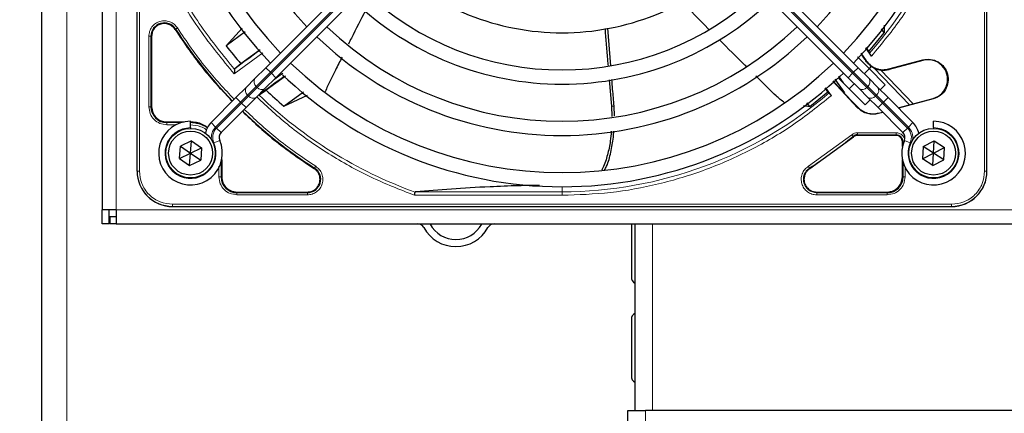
# Model space of a CAD drawing. Header units: millimetres. Extents: x 5 to 418, y 2 to 292.
# Tile 46 of 90: x 57 to 81, y 224 to 233. Entities that reach past the tile are written whole.
import ezdxf

# ---------------------------------------------------------------- set-up
doc = ezdxf.new("R2010")
doc.units = ezdxf.units.MM
doc.layers.add('SLD-0', color=7, linetype='Continuous')
doc.styles.add('SLDTEXTSTYLE0', font='TXT', dxfattribs={"width": 0.605})
doc.dimstyles.new('SLDDIMSTYLE1', dxfattribs={"dimtxt": 3.5, "dimasz": 3.302, "dimexe": 0, "dimexo": 0.0625, "dimgap": 0.875, "dimtad": 1, "dimlfac": 6, "dimrnd": 1e-09, "dimzin": 12, "dimdsep": 46, "dimtxsty": 'SLDTEXTSTYLE0', "dimsah": 1, "dimcen": 0.09, "dimadec": 0, "dimazin": 3, "dimtfac": 1, "dimtofl": 0, "dimtmove": 0, "dimatfit": 3, "dimfxl": 1, "dimfrac": 2, "dimtolj": 1, "dimtzin": 12, "dimarcsym": 0})

# ---------------------------------------------------------------- blocks, each defined once
blk = doc.blocks.new('_D_1')
at = {"layer": 'SLD-0', "color": 7}
for p, q in [((60.33, 260.307), (46.454, 260.307)), ((47.454, 260.307), (47.454, 98.64)), ((60.33, 98.64), (46.454, 98.64))]:
    blk.add_line(p, q, dxfattribs=at)
for points in [[(47.454, 260.307), (46.946, 257.005), (47.962, 257.005)], [(47.454, 98.64), (47.962, 101.942), (46.946, 101.942)]]:
    blk.add_solid(points, dxfattribs=at)
at = {"layer": 'SLD-0', "color": 7, "insert": (42.942, 175.463), "char_height": 3.5, "attachment_point": 1, "rotation": 90, "style": 'SLDTEXTSTYLE0'}
blk.add_mtext('970', dxfattribs=at)

msp = doc.modelspace()

# ---------------------------------------------------------------- linework, layer by layer
at = {"color": 7, "linetype": 'Continuous', "lineweight": 25}
for p, q in [((57.913, 218.4737), (57.913, 249.7237)), ((59.3297, 248.6404), (59.3297, 228.4737)), ((60.1547, 229.3821), (60.1547, 247.7321)), ((80.1714, 229.3821), (80.1714, 247.7321)), ((80.1714, 229.3821), (80.1714, 237.8522)), ((68.8415, 237.4713), (63.1896, 231.8193)), ((71.4845, 237.4713), (77.1365, 231.8193)), ((63.4253, 231.5836), (69.0772, 237.2356)), ((76.9008, 231.5836), (71.2488, 237.2356)), ((62.6305, 232.749), (62.2498, 232.3348)), ((62.6976, 232.6629), (62.2498, 232.3348)), ((71.3117, 231.8663), (71.2424, 232.748)), ((77.3853, 232.2014), (77.7501, 232.6416)), ((77.7501, 232.6416), (77.686, 232.7366)), ((77.7523, 232.8233), (77.7501, 232.6416)), ((60.4972, 232.5591), (60.4972, 230.8987)), ((63.052, 232.2399), (62.6018, 231.9115)), ((77.2013, 232.159), (77.3248, 231.9822)), ((77.4514, 232.0918), (77.3156, 232.287)), ((77.3216, 232.2938), (77.3853, 232.2014)), ((77.3853, 232.2014), (77.4032, 232.1626)), ((62.6018, 231.9115), (62.4584, 231.7927)), ((77.1204, 232.0711), (77.3951, 231.7964)), ((77.8621, 231.7884), (78.6583, 232.0017)), ((78.6612, 231.9911), (77.865, 231.7777)), ((62.4584, 231.7927), (62.4517, 231.7784)), ((63.1896, 231.8193), (62.9313, 231.561)), ((77.1365, 231.8193), (77.3948, 231.561)), ((77.2812, 231.6745), (77.3991, 231.7924)), ((77.4468, 231.8521), (77.3951, 231.7964)), ((77.3951, 231.7964), (77.7762, 231.4153)), ((77.4444, 231.8494), (77.5065, 231.8131)), ((77.6695, 231.7642), (78.4363, 230.9702)), ((62.9313, 231.561), (62.7259, 231.3556)), ((63.167, 231.3253), (63.4253, 231.5836)), ((63.6526, 231.6225), (63.1938, 231.293)), ((71.2747, 231.533), (71.3288, 230.9151)), ((77.017, 230.9841), (76.5418, 231.5012)), ((76.5491, 231.5078), (76.807, 231.2176)), ((76.5911, 231.5461), (76.8195, 231.2289)), ((77.3048, 230.9439), (76.6702, 231.5785)), ((76.6733, 231.6224), (76.7883, 231.4603)), ((77.1591, 231.3253), (76.9008, 231.5836)), ((76.9277, 231.321), (77.0455, 231.4388)), ((77.3948, 231.561), (77.6002, 231.3556)), ((62.7259, 231.3556), (62.4842, 231.1139)), ((62.9616, 231.1199), (63.167, 231.3253)), ((63.038, 231.1846), (63.1938, 231.293)), ((63.6092, 230.9162), (64.0775, 231.2468)), ((75.9955, 230.9061), (76.4239, 231.2525)), ((76.4239, 231.2525), (76.3606, 231.3416)), ((76.3672, 231.3473), (76.5022, 231.1588)), ((76.4239, 231.2525), (76.4524, 231.2254)), ((76.8195, 231.2289), (76.807, 231.2176)), ((76.8073, 231.2179), (77.0259, 230.9909)), ((77.3645, 231.1199), (77.1591, 231.3253)), ((77.6002, 231.3556), (77.8418, 231.1139)), ((77.7762, 231.4153), (77.6584, 231.2974)), ((62.4842, 231.1139), (61.899, 230.5287)), ((62.7199, 230.8782), (62.9616, 231.1199)), ((63.6092, 230.9162), (64.1653, 231.1746)), ((75.9955, 230.9061), (75.9323, 230.9947)), ((77.017, 230.9841), (77.1329, 230.8683)), ((77.1362, 230.8806), (77.0259, 230.9909)), ((77.4227, 231.0617), (77.3048, 230.9439)), ((77.6061, 230.8782), (77.3645, 231.1199)), ((77.8418, 231.1139), (78.4271, 230.5287)), ((78.9042, 231.0841), (78.0899, 230.8659)), ((78.3443, 230.9455), (78.9014, 231.0948)), ((62.1347, 230.293), (62.7199, 230.8782)), ((71.3288, 230.9151), (71.3347, 230.6727)), ((71.3958, 230.6821), (71.3894, 230.9157)), ((75.8498, 230.9325), (75.9955, 230.9061)), ((78.1914, 230.293), (77.6061, 230.8782)), ((77.7181, 230.7663), (77.6158, 230.7389)), ((77.6191, 230.7512), (77.7091, 230.7753)), ((78.0808, 230.8749), (78.3443, 230.9455)), ((60.8547, 230.5412), (61.2596, 230.5412)), ((61.413, 230.4071), (61.413, 230.5571)), ((78.913, 230.4071), (78.913, 230.5571)), ((61.413, 230.4071), (61.413, 230.3904)), ((78.913, 230.4071), (78.913, 230.3904)), ((61.4337, 230.095), (61.174, 229.9689)), ((61.413, 229.8071), (61.4337, 230.095)), ((61.4337, 230.095), (61.6727, 229.9331)), ((75.9997, 229.4424), (77.0275, 230.1891)), ((78.0297, 230.2229), (77.1221, 230.2229)), ((78.1789, 229.9605), (78.1789, 230.0737)), ((78.6708, 229.9642), (78.928, 230.0953)), ((78.913, 229.8071), (78.928, 230.0953)), ((78.928, 230.0953), (79.1702, 229.9382)), ((61.1533, 229.681), (61.174, 229.9689)), ((61.174, 229.9689), (61.413, 229.8071)), ((61.413, 229.8071), (61.6727, 229.9331)), ((61.6727, 229.9331), (61.6521, 229.6452)), ((78.6708, 229.9642), (78.6559, 229.6759)), ((78.913, 229.8071), (78.6708, 229.9642)), ((78.913, 229.8071), (79.1702, 229.9382)), ((79.1552, 229.65), (79.1702, 229.9382)), ((61.1533, 229.681), (61.413, 229.8071)), ((61.1533, 229.681), (61.3924, 229.5191)), ((61.3924, 229.5191), (61.413, 229.8071)), ((61.3924, 229.5191), (61.6521, 229.6452)), ((61.413, 229.8071), (61.6521, 229.6452)), ((62.1472, 229.6536), (62.1472, 229.2487)), ((78.1789, 229.2487), (78.1789, 229.6536)), ((78.6559, 229.6759), (78.913, 229.8071)), ((78.8981, 229.5188), (78.6559, 229.6759)), ((78.8981, 229.5188), (78.913, 229.8071)), ((78.8981, 229.5188), (79.1552, 229.65)), ((79.1552, 229.65), (78.913, 229.8071)), ((62.5047, 228.8912), (64.165, 228.8912)), ((76.161, 228.8912), (77.8214, 228.8912)), ((59.663, 228.4737), (59.3297, 228.4737)), ((59.3297, 228.1404), (59.3297, 228.4737)), ((59.4964, 228.1404), (59.4964, 228.4737)), ((59.663, 228.4737), (59.663, 228.1404)), ((60.988, 228.5487), (79.338, 228.5487)), ((70.8679, 228.5487), (79.338, 228.5487)), ((59.663, 228.3071), (59.513, 228.3071)), ((59.513, 228.3071), (59.513, 228.1404)), ((59.4964, 228.1404), (59.3297, 228.1404)), ((59.663, 228.1404), (59.513, 228.1404)), ((59.663, 228.1404), (138.9964, 228.1404)), ((71.7964, 228.1404), (71.7964, 226.8904)), ((71.8797, 228.1404), (71.8797, 223.7517)), ((71.7964, 225.8904), (71.7964, 224.5571)), ((71.713, 223.1086), (71.713, 223.7517)), ((71.713, 223.7517), (72.1297, 223.7517)), ((82.963, 223.7517), (72.1297, 223.7517))]:
    msp.add_line(p, q, dxfattribs=at)
at = {"color": 7, "linetype": 'Continuous', "lineweight": 18}
for p, q in [((58.4964, 218.4737), (58.4964, 249.7237)), ((59.663, 248.6404), (59.663, 228.4737)), ((60.16, 247.7321), (60.16, 229.3821)), ((60.2098, 247.7321), (60.2098, 229.3821)), ((80.1162, 229.3821), (80.1162, 247.7321)), ((80.166, 229.3821), (80.166, 247.7321)), ((63.2957, 231.7133), (68.9476, 237.3652)), ((68.9712, 237.3416), (63.3192, 231.6897)), ((71.3549, 237.3416), (77.0068, 231.6897)), ((77.0304, 231.7133), (71.3784, 237.3652)), ((61.0609, 232.7285), (61.0483, 232.7204)), ((60.4322, 230.8988), (60.4322, 232.559)), ((60.4822, 230.8987), (60.4822, 232.5591)), ((60.4972, 232.5591), (60.4822, 232.5591)), ((63.1129, 232.172), (62.442, 231.6745)), ((77.3181, 231.9775), (77.3248, 231.9822)), ((78.6612, 231.9911), (78.6583, 232.0017)), ((62.9623, 231.3799), (63.2957, 231.7133)), ((63.3192, 231.6897), (62.9859, 231.3564)), ((63.1896, 231.8193), (63.2957, 231.7133)), ((63.3192, 231.6897), (63.2957, 231.7133)), ((63.3192, 231.6897), (63.4253, 231.5836)), ((63.3698, 231.5281), (63.5854, 231.6862)), ((77.0068, 231.6897), (76.9008, 231.5836)), ((77.0068, 231.6897), (77.0304, 231.7133)), ((77.0068, 231.6897), (77.3402, 231.3564)), ((77.1365, 231.8193), (77.0304, 231.7133)), ((77.3637, 231.3799), (77.0304, 231.7133)), ((78.3443, 230.9455), (77.5065, 231.8131)), ((77.865, 231.7777), (77.8621, 231.7884)), ((62.7569, 231.1745), (62.9623, 231.3799)), ((62.9859, 231.3564), (62.7805, 231.151)), ((62.9623, 231.3799), (62.9859, 231.3564)), ((77.3637, 231.3799), (77.3402, 231.3564)), ((77.3402, 231.3564), (77.5455, 231.151)), ((77.5691, 231.1745), (77.3637, 231.3799)), ((62.005, 230.4226), (62.5903, 231.0079)), ((62.6138, 230.9843), (62.0286, 230.3991)), ((62.4842, 231.1139), (62.5903, 231.0079)), ((62.5903, 231.0079), (62.7569, 231.1745)), ((62.5903, 231.0079), (62.6138, 230.9843)), ((62.7805, 231.151), (62.6138, 230.9843)), ((62.6138, 230.9843), (62.7199, 230.8782)), ((62.7805, 231.151), (62.7569, 231.1745)), ((77.0259, 230.9909), (77.017, 230.9841)), ((77.5455, 231.151), (77.5691, 231.1745)), ((77.5455, 231.151), (77.7122, 230.9843)), ((77.7358, 231.0079), (77.5691, 231.1745)), ((77.7122, 230.9843), (77.6061, 230.8782)), ((77.7358, 231.0079), (77.7122, 230.9843)), ((77.7122, 230.9843), (78.2974, 230.3991)), ((77.8418, 231.1139), (77.7358, 231.0079)), ((78.321, 230.4226), (77.7358, 231.0079)), ((78.9014, 231.0948), (78.9042, 231.0841)), ((60.4972, 230.8987), (60.4822, 230.8987)), ((71.3894, 230.9157), (71.3288, 230.9151)), ((77.1329, 230.8683), (77.1362, 230.8806)), ((77.6191, 230.7512), (77.6158, 230.7389)), ((60.8547, 230.5412), (60.8547, 230.5262)), ((61.2001, 230.5262), (60.8547, 230.5262)), ((61.899, 230.5287), (62.005, 230.4226)), ((78.4271, 230.5287), (78.321, 230.4226)), ((61.0744, 230.4763), (60.8548, 230.4763)), ((62.0286, 230.3991), (62.1347, 230.293)), ((77.1222, 230.2878), (78.0297, 230.2878)), ((78.2974, 230.3991), (78.1914, 230.293)), ((61.9625, 230.048), (62.0999, 230.1082)), ((75.9647, 229.4971), (76.986, 230.239)), ((77.0275, 230.1891), (77.018, 230.2007)), ((77.1221, 230.2379), (78.0297, 230.2379)), ((77.1221, 230.2229), (77.1221, 230.2379)), ((78.0297, 230.2229), (78.0297, 230.2379)), ((78.1789, 230.0737), (78.1939, 230.0737)), ((78.1939, 230.0737), (78.1939, 230.0199)), ((78.3635, 230.048), (78.2262, 230.1082)), ((62.1322, 229.2487), (62.1322, 229.5942)), ((78.1939, 229.5942), (78.1939, 229.2487)), ((60.16, 229.3821), (60.1547, 229.3821)), ((60.2098, 229.3821), (60.16, 229.3821)), ((62.0822, 229.2488), (62.0822, 229.4984)), ((64.3264, 229.4424), (64.3345, 229.455)), ((75.9916, 229.455), (75.9997, 229.4424)), ((78.2438, 229.4685), (78.2438, 229.2488)), ((80.1162, 229.3821), (80.166, 229.3821)), ((80.166, 229.3821), (80.1714, 229.3821)), ((62.1322, 229.2487), (62.1472, 229.2487)), ((78.1789, 229.2487), (78.1939, 229.2487)), ((62.5047, 228.8912), (62.5047, 228.8762)), ((64.165, 228.8912), (64.165, 228.8762)), ((66.7184, 228.8974), (70.163, 228.8974)), ((70.163, 228.8974), (70.163, 229.0154)), ((70.163, 228.8144), (70.163, 228.8974)), ((76.161, 228.8912), (76.161, 228.8762)), ((77.8214, 228.8762), (77.8214, 228.8912)), ((64.165, 228.8762), (62.5047, 228.8762)), ((64.165, 228.8263), (62.5048, 228.8263)), ((70.163, 228.8144), (66.6897, 228.8144)), ((77.8214, 228.8762), (76.161, 228.8762)), ((77.8213, 228.8263), (76.1611, 228.8263)), ((59.663, 228.4737), (138.9964, 228.4737)), ((60.988, 228.6039), (79.338, 228.6039)), ((60.988, 228.6039), (60.988, 228.5541)), ((60.988, 228.5541), (79.338, 228.5541)), ((60.988, 228.5541), (60.988, 228.5487)), ((79.338, 228.5541), (79.338, 228.6039)), ((79.338, 228.5487), (79.338, 228.5541)), ((72.2964, 228.1404), (72.2964, 223.7517)), ((72.1297, 223.7517), (72.1297, 223.0876))]:
    msp.add_line(p, q, dxfattribs=at)
at = {"color": 7, "linetype": 'Continuous', "lineweight": 25}
for centre, radius in [((61.413, 229.8071), 0.5833), ((61.413, 229.8071), 0.5167), ((78.913, 229.8071), 0.5833), ((78.913, 229.8071), 0.5167)]:
    msp.add_circle(centre, radius, dxfattribs=at)
for centre, radius, start, end in [((70.163, 238.5571), 9.5417, 136.00085, 223.99915), ((70.163, 238.5571), 9.5417, 316.00085, 43.99915), ((70.163, 238.5571), 9.2083, 136.03708, 223.96292), ((70.163, 238.5571), 9.2083, 316.03708, 43.96292), ((70.163, 238.5571), 8.3333, 136.14599, 223.85401), ((70.163, 238.5571), 8.3333, 316.14599, 43.85401), ((70.163, 238.5571), 5.9167, 226.61418, 270), ((70.163, 238.5571), 5.9167, 270, 313.38582), ((70.163, 238.5571), 6.7917, 226.40617, 313.59383), ((70.163, 238.5571), 7.125, 226.34037, 270), ((70.163, 238.5571), 7.125, 270, 313.65963), ((60.7964, 232.5591), 0.3142, 32.63367, 180), ((70.163, 238.5571), 10.8083, 212.63367, 224.11645), ((70.163, 238.5571), 8, 226.19375, 313.80625), ((70.163, 238.5571), 8.3333, 226.14599, 270), ((70.163, 238.5571), 8.3333, 270, 313.85401), ((70.163, 238.5571), 10.0666, 218.17818, 221.31225), ((72.6573, 218.599), 16.676, 125.2521, 127.70462), ((70.163, 238.5571), 9.2083, 226.03708, 313.96292), ((90.121, 241.0513), 15.6923, 214.65785, 215.32623), ((78.7813, 231.5429), 0.4639, 285.00055, 105.00057), ((70.163, 238.5571), 9.5417, 226.00085, 270), ((70.163, 238.5571), 9.5417, 270, 313.99915), ((77.7327, 232.2714), 0.5111, 243.72308, 285), ((72.6573, 218.599), 15.8406, 124.77699, 127.39093), ((70.163, 238.5571), 10.0666, 226.18656, 229.37912), ((60.8547, 230.8987), 0.3725, 180, 270), ((70.163, 238.5571), 10.8083, 225.88355, 237.36633), ((61.413, 229.8071), 0.75, 90, 23.67631), ((61.4047, 229.7987), 0.7275, 56.32671, 90), ((62.2525, 230.1752), 0.5, 135, 168.57951), ((78.913, 229.8071), 0.75, 156.32369, 90), ((78.0735, 230.1752), 0.5, 11.42049, 45), ((62.2525, 230.1752), 0.1667, 135, 203.67631), ((78.0735, 230.1752), 0.1667, 336.32369, 45), ((77.1221, 230.0737), 0.1642, 90, 129.36295), ((78.0297, 230.0737), 0.1642, 0, 90), ((60.988, 229.3821), 0.8333, 180, 270), ((64.165, 229.1904), 0.3142, 270, 57.36633), ((79.338, 229.3821), 0.8333, 270, 360), ((62.5047, 229.2487), 0.3725, 180, 270), ((77.8214, 229.2487), 0.3725, 270, 0), ((66.763, 227.9737), 0.1667, 28.69866, 90), ((67.663, 228.4664), 0.8594, 208.69866, 331.30134), ((66.763, 227.9737), 0.3333, 28.69866, 30), ((67.663, 228.4664), 0.6927, 208.69866, 331.30134), ((68.563, 227.9737), 0.3333, 150, 151.30134), ((68.563, 227.9737), 0.1667, 90, 151.30134), ((71.963, 226.8904), 0.1667, 180, 240), ((71.963, 225.8904), 0.1667, 120, 180), ((71.963, 224.5571), 0.1667, 180, 240)]:
    msp.add_arc(centre, radius, start, end, dxfattribs=at)
at = {"color": 7, "linetype": 'Continuous', "lineweight": 18}
for centre, radius, start, end in [((70.163, 238.5571), 9.6597, 318.54968, 360), ((63.0428, 231.4869), 0.1339, 146.42175, 233.04947), ((77.2832, 231.4869), 0.1339, 306.95053, 33.57825), ((62.8374, 231.2816), 0.1339, 146.42175, 233.04947), ((63.0929, 231.4368), 0.1339, 216.95053, 303.57825), ((70.163, 238.5571), 9.6597, 270, 310.62439), ((77.2331, 231.4368), 0.1339, 236.42175, 323.04947), ((77.4886, 231.2816), 0.1339, 306.95053, 33.57825), ((62.8875, 231.2315), 0.1339, 216.95053, 303.57825), ((70.163, 238.5571), 10.2672, 225.92524, 250.30502), ((77.4385, 231.2315), 0.1339, 236.42175, 323.04947), ((61.413, 229.8071), 0.6, 90, 23.67631), ((62.2525, 230.1752), 0.35, 135, 189.63709), ((62.2525, 230.1752), 0.3167, 135, 203.67631), ((78.0735, 230.1752), 0.3167, 336.32369, 45), ((78.913, 229.8071), 0.6, 156.32369, 90), ((78.0735, 230.1752), 0.35, 350.36291, 45), ((70.163, 238.5571), 10.8083, 302.63367, 309.36295), ((60.988, 229.3821), 0.828, 180, 270), ((76.161, 229.1904), 0.3142, 122.63367, 270), ((79.338, 229.3821), 0.828, 270, 360)]:
    msp.add_arc(centre, radius, start, end, dxfattribs=at)
for points, knots in [([(79.9057, 238.5571), (79.8922, 238.1677), (79.8652, 237.3853), (79.6452, 236.2242), (79.2948, 235.0905), (78.8047, 234.0099), (78.1987, 232.9953), (77.6997, 232.3921), (77.4514, 232.0918)], [0, 0, 0, 0, 0.1652331, 0.3319994, 0.5, 0.6679894, 0.8347613, 1, 1, 1, 1]), ([(60.431, 235.0539), (60.5955, 234.6463), (60.9248, 233.8307), (61.6024, 232.6919), (62.1622, 232.0135), (62.442, 231.6745)], [0, 0, 0, 0, 0.3332246, 0.6667857, 1, 1, 1, 1]), ([(62.4517, 231.7784), (62.181, 232.1107), (61.6397, 232.7752), (60.9832, 233.8871), (60.6629, 234.6821), (60.5027, 235.0796)], [0, 0, 0, 0, 0.3333334, 0.6666667, 1, 1, 1, 1]), ([(60.4322, 232.559), (60.4357, 232.597), (60.4428, 232.675), (60.5001, 232.7814), (60.5861, 232.8641), (60.6924, 232.9142), (60.809, 232.9294), (60.926, 232.906), (61.0316, 232.8473), (61.0796, 232.7855), (61.103, 232.7554)], [0, 0, 0, 0, 0.1217125, 0.2499998, 0.3782872, 0.4999997, 0.6217122, 0.7499998, 0.8782874, 1, 1, 1, 1]), ([(61.103, 232.7554), (61.0977, 232.7519), (61.087, 232.7451), (61.0734, 232.7364), (61.0636, 232.7301), (61.0618, 232.729), (61.0609, 232.7285)], [0, 0, 0, 0, 0.24999109, 0.49999406, 0.74999703, 1, 1, 1, 1]), ([(61.103, 232.7554), (61.3195, 232.4352), (61.7224, 231.8393), (62.2158, 231.3161), (62.4442, 231.0739)], [0, 0, 0, 0, 0.53717444, 1, 1, 1, 1]), ([(66.6897, 228.8144), (66.3411, 228.951), (65.642, 229.2249), (64.6586, 229.7795), (63.7545, 230.4057), (63.2245, 230.8953), (62.9711, 231.1294)], [0, 0, 0, 0, 0.25421957, 0.50995192, 0.76568428, 1, 1, 1, 1]), ([(76.5022, 231.1588), (76.205, 230.9211), (75.6081, 230.4436), (74.6101, 229.8647), (73.5507, 229.397), (72.4418, 229.0628), (71.3074, 228.853), (70.5434, 228.8272), (70.163, 228.8144)], [0, 0, 0, 0, 0.1653003, 0.3320617, 0.5, 0.6679268, 0.834694, 1, 1, 1, 1]), ([(60.8548, 230.4763), (60.7994, 230.4826), (60.6887, 230.4953), (60.549, 230.593), (60.4513, 230.7326), (60.4386, 230.8434), (60.4322, 230.8988)], [0, 0, 0, 0, 0.2499998, 0.4999995, 0.7499998, 1, 1, 1, 1]), ([(60.4322, 230.8988), (60.4386, 230.8987), (60.4512, 230.8987), (60.4674, 230.8987), (60.4791, 230.8987), (60.4811, 230.8987), (60.4822, 230.8987)], [0, 0, 0, 0, 0.24999742, 0.49999828, 0.74999914, 1, 1, 1, 1]), ([(62.6799, 230.8382), (62.9221, 230.6099), (63.4452, 230.1164), (64.0412, 229.7135), (64.3613, 229.4971)], [0, 0, 0, 0, 0.4628256, 1, 1, 1, 1]), ([(61.7878, 230.3558), (61.7837, 230.3592), (61.7445, 230.3916), (61.619, 230.4509), (61.4891, 230.4663), (61.4047, 230.4763)], [0, 0, 0, 0, 0.0391304, 0.3753762, 1, 1, 1, 1]), ([(78.0297, 230.2878), (78.0567, 230.285), (78.0982, 230.2805), (78.1481, 230.2538), (78.1823, 230.2262), (78.2092, 230.1919), (78.2281, 230.1614), (78.2312, 230.1412), (78.232, 230.1354)], [0, 0, 0, 0, 0.2947051, 0.4548838, 0.6153905, 0.7755694, 0.9360763, 1, 1, 1, 1]), ([(76.986, 230.239), (76.9901, 230.2341), (76.9982, 230.2244), (77.0085, 230.212), (77.016, 230.203), (77.0173, 230.2014), (77.018, 230.2007)], [0, 0, 0, 0, 0.2500006, 0.5000007, 0.7500004, 1, 1, 1, 1]), ([(78.2172, 230.0737), (78.2145, 230.0737), (78.2063, 230.0737), (78.1971, 230.0737), (78.1949, 230.0737), (78.1939, 230.0737)], [0, 0, 0, 0, 0.1968754, 0.5984377, 1, 1, 1, 1]), ([(60.2098, 229.3821), (60.2202, 229.2842), (60.2362, 229.1336), (60.3333, 228.9524), (60.4337, 228.8277), (60.5584, 228.7273), (60.7395, 228.6303), (60.8901, 228.6143), (60.988, 228.6039)], [0, 0, 0, 0, 0.2394568, 0.3683607, 0.5, 0.6316393, 0.7605432, 1, 1, 1, 1]), ([(64.3613, 229.4971), (64.3914, 229.4737), (64.4533, 229.4256), (64.512, 229.32), (64.5353, 229.203), (64.5202, 229.0864), (64.4701, 228.9801), (64.3874, 228.8941), (64.281, 228.8369), (64.203, 228.8297), (64.165, 228.8263)], [0, 0, 0, 0, 0.1217127, 0.2499999, 0.378287, 0.4999997, 0.6217125, 0.7499999, 0.8782872, 1, 1, 1, 1]), ([(64.3613, 229.4971), (64.3579, 229.4917), (64.3511, 229.481), (64.3424, 229.4674), (64.3361, 229.4576), (64.335, 229.4558), (64.3345, 229.455)], [0, 0, 0, 0, 0.25, 0.5, 0.75, 1, 1, 1, 1]), ([(76.1611, 228.8263), (76.1231, 228.8297), (76.045, 228.8369), (75.9387, 228.8941), (75.856, 228.9801), (75.8058, 229.0864), (75.7907, 229.203), (75.814, 229.3201), (75.8727, 229.4256), (75.9346, 229.4737), (75.9647, 229.4971)], [0, 0, 0, 0, 0.1217123, 0.2499997, 0.3782871, 0.4999994, 0.6217118, 0.7499997, 0.8782875, 1, 1, 1, 1]), ([(79.338, 228.6039), (79.4359, 228.6143), (79.5865, 228.6303), (79.7677, 228.7273), (79.8923, 228.8277), (79.9928, 228.9524), (80.0898, 229.1336), (80.1058, 229.2842), (80.1162, 229.3821)], [0, 0, 0, 0, 0.2394568, 0.3683607, 0.5, 0.6316393, 0.7605432, 1, 1, 1, 1])]:
    msp.add_open_spline(points, degree=3, knots=knots, dxfattribs=at)
at = {"color": 7, "linetype": 'Continuous', "lineweight": 25}
for points, knots in [([(73.6242, 232.7207), (73.619, 232.7259), (73.3997, 232.944), (73.1857, 233.1674), (72.9768, 233.3855)], [0, 0, 0, 0, 0.0237673, 1, 1, 1, 1]), ([(65.5341, 233.1661), (65.4222, 232.9493), (65.2863, 232.6859), (65.1546, 232.4203), (65.1313, 232.3733)], [0, 0, 0, 0, 0.8228799, 1, 1, 1, 1]), ([(61.0483, 232.7204), (61.2667, 232.3974), (61.6723, 231.7976), (62.1691, 231.271), (62.3983, 231.028)], [0, 0, 0, 0, 0.5384941, 1, 1, 1, 1]), ([(71.1758, 232.7413), (71.1941, 232.4948), (71.2159, 232.2012), (71.2418, 231.9079), (71.246, 231.8608)], [0, 0, 0, 0, 0.83952442, 1, 1, 1, 1]), ([(74.5068, 231.8429), (74.4952, 231.8542), (74.2817, 232.0637), (74.0703, 232.2755), (73.8703, 232.4758)], [0, 0, 0, 0, 0.0540537, 1, 1, 1, 1]), ([(77.4032, 232.1626), (77.4043, 232.1608), (77.4065, 232.157), (77.4177, 232.1402), (77.4332, 232.1177), (77.4453, 232.1005), (77.4514, 232.0918)], [0, 0, 0, 0, 0.2448343, 0.4943645, 0.7472903, 1, 1, 1, 1]), ([(64.98, 232.0689), (64.9299, 231.9662), (64.8183, 231.7376), (64.6723, 231.4716), (64.6044, 231.2954), (64.587, 231.2502)], [0, 0, 0, 0, 0.3774916, 0.8401793, 1, 1, 1, 1]), ([(77.4468, 231.8521), (77.4228, 231.8697), (77.3758, 231.904), (77.337, 231.9535), (77.3181, 231.9775)], [0, 0, 0, 0, 0.51299787, 1, 1, 1, 1]), ([(62.4517, 231.7784), (62.4512, 231.7735), (62.4502, 231.7629), (62.4482, 231.7401), (62.4451, 231.7103), (62.4432, 231.6878), (62.442, 231.6745)], [0, 0, 0, 0, 0.2042629, 0.4391303, 0.6662593, 1, 1, 1, 1]), ([(71.3894, 230.9157), (71.3778, 231.0476), (71.3594, 231.2551), (71.3434, 231.4629), (71.3375, 231.5387)], [0, 0, 0, 0, 0.6351651, 1, 1, 1, 1]), ([(75.3998, 230.9923), (75.3357, 231.0459), (75.1395, 231.2098), (74.9273, 231.4311), (74.7679, 231.5868), (74.7314, 231.6224)], [0, 0, 0, 0, 0.2724273, 0.8336818, 1, 1, 1, 1]), ([(76.4524, 231.2254), (76.4537, 231.2239), (76.4564, 231.2208), (76.4681, 231.2053), (76.4839, 231.184), (76.4961, 231.1672), (76.5022, 231.1588)], [0, 0, 0, 0, 0.2470306, 0.4961199, 0.7474731, 1, 1, 1, 1]), ([(62.634, 230.7923), (62.877, 230.5631), (63.4035, 230.0664), (64.0034, 229.6608), (64.3264, 229.4424)], [0, 0, 0, 0, 0.4615059, 1, 1, 1, 1]), ([(77.6158, 230.7389), (77.5728, 230.7306), (77.4867, 230.714), (77.3558, 230.7343), (77.2323, 230.7822), (77.166, 230.8396), (77.1329, 230.8683)], [0, 0, 0, 0, 0.24996339, 0.49999723, 0.74995673, 1, 1, 1, 1]), ([(77.1362, 230.8806), (77.1693, 230.8519), (77.2356, 230.7946), (77.3591, 230.7466), (77.49, 230.7264), (77.5761, 230.7429), (77.6191, 230.7512)], [0, 0, 0, 0, 0.2499634, 0.4999972, 0.7499567, 1, 1, 1, 1]), ([(61.8143, 230.4008), (61.7737, 230.4319), (61.6554, 230.5225), (61.5041, 230.5338), (61.4047, 230.5412)], [0, 0, 0, 0, 0.3424671, 1, 1, 1, 1]), ([(71.3214, 230.3209), (71.3154, 230.2441), (71.3005, 230.054), (71.2356, 229.7644), (71.1675, 229.5324), (71.1064, 229.4233), (71.0967, 229.406)], [0, 0, 0, 0, 0.2364466, 0.5857231, 0.9341939, 1, 1, 1, 1]), ([(71.1652, 229.4085), (71.1821, 229.4388), (71.2517, 229.5635), (71.313, 229.8304), (71.3698, 230.1077), (71.3803, 230.2782), (71.3833, 230.3261)], [0, 0, 0, 0, 0.1167463, 0.4810641, 0.854176, 1, 1, 1, 1]), ([(66.6897, 228.8144), (66.6913, 228.8237), (66.694, 228.8398), (66.6979, 228.8617), (66.7009, 228.8792), (66.7022, 228.8868), (66.7029, 228.8905)], [0, 0, 0, 0, 0.2928137, 0.5029902, 0.7622823, 1, 1, 1, 1]), ([(66.7184, 228.8974), (66.7143, 228.8968), (66.7085, 228.896), (66.7039, 228.8932), (66.7032, 228.8914), (66.7029, 228.8905)], [0, 0, 0, 0, 0.55189092, 0.78447869, 1, 1, 1, 1]), ([(69.6335, 229.0478), (69.4673, 229.0453), (69.0628, 229.039), (68.3537, 229.0108), (67.5314, 228.964), (66.9916, 228.9198), (66.7184, 228.8974)], [0, 0, 0, 0, 0.1486094, 0.3615378, 0.6768489, 1, 1, 1, 1])]:
    msp.add_open_spline(points, degree=3, knots=knots, dxfattribs=at)
for points in [[(61.0483, 232.7204), (61.0285, 232.7458), (60.9889, 232.7966), (60.9028, 232.8439), (60.8076, 232.8633), (60.7108, 232.8512), (60.6228, 232.8092), (60.5531, 232.7416), (60.5062, 232.6552), (60.5002, 232.5911), (60.4972, 232.5591)], [(77.3248, 231.9822), (77.3577, 231.9435), (77.4237, 231.8659), (77.5607, 231.7946), (77.7117, 231.762), (77.812, 231.7796), (77.8621, 231.7884)], [(78.6583, 232.0017), (78.7202, 232.0109), (78.844, 232.0293), (79.0252, 231.9641), (79.1679, 231.8398), (79.252, 231.6691), (79.2645, 231.4791), (79.2031, 231.3001), (79.0788, 231.1531), (78.9624, 231.1071), (78.9042, 231.0841)], [(60.4972, 230.8987), (60.5025, 230.8519), (60.5133, 230.7582), (60.596, 230.64), (60.7141, 230.5573), (60.8078, 230.5466), (60.8547, 230.5412)], [(77.1221, 230.2229), (77.1049, 230.2214), (77.0704, 230.2183), (77.0418, 230.1988), (77.0275, 230.1891)], [(78.1789, 230.0737), (78.1766, 230.0933), (78.1722, 230.1324), (78.1377, 230.1817), (78.0883, 230.2162), (78.0492, 230.2207), (78.0297, 230.2229)], [(64.4642, 229.1904), (64.4624, 229.2154), (64.4588, 229.2653), (64.4299, 229.3353), (64.3866, 229.3974), (64.3464, 229.4274), (64.3264, 229.4424)], [(75.9997, 229.4424), (75.9796, 229.4274), (75.9395, 229.3974), (75.8961, 229.3353), (75.8672, 229.2653), (75.8636, 229.2154), (75.8618, 229.1904)], [(62.1472, 229.2487), (62.1525, 229.2019), (62.1633, 229.1082), (62.246, 228.99), (62.3641, 228.9073), (62.4578, 228.8966), (62.5047, 228.8912)], [(64.165, 228.8912), (64.2042, 228.8957), (64.2826, 228.9047), (64.3815, 228.9739), (64.4507, 229.0728), (64.4597, 229.1512), (64.4642, 229.1904)], [(75.8618, 229.1904), (75.8663, 229.1512), (75.8753, 229.0728), (75.9445, 228.9739), (76.0434, 228.9047), (76.1218, 228.8957), (76.161, 228.8912)], [(77.8214, 228.8912), (77.8682, 228.8966), (77.9619, 228.9073), (78.0801, 228.99), (78.1628, 229.1082), (78.1735, 229.2019), (78.1789, 229.2487)]]:
    msp.add_open_spline(points, degree=3, dxfattribs=at)
at = {"color": 7, "linetype": 'Continuous', "lineweight": 18}
for points in [[(60.4322, 232.559), (60.4386, 232.559), (60.4512, 232.559), (60.4674, 232.559), (60.4791, 232.5591), (60.4811, 232.5591), (60.4822, 232.5591)], [(60.8548, 230.4763), (60.8548, 230.4826), (60.8548, 230.4953), (60.8547, 230.5114), (60.8547, 230.5231), (60.8547, 230.5252), (60.8547, 230.5262)], [(76.986, 230.239), (77.0066, 230.2531), (77.0478, 230.2812), (77.0974, 230.2856), (77.1222, 230.2878)], [(77.1222, 230.2878), (77.1222, 230.2815), (77.1222, 230.2688), (77.1222, 230.2527), (77.1221, 230.241), (77.1221, 230.2389), (77.1221, 230.2379)], [(78.0297, 230.2878), (78.0297, 230.2815), (78.0297, 230.2688), (78.0297, 230.2527), (78.0297, 230.241), (78.0297, 230.2389), (78.0297, 230.2379)], [(75.9647, 229.4971), (75.9681, 229.4917), (75.975, 229.4811), (75.9837, 229.4674), (75.9899, 229.4576), (75.991, 229.4558), (75.9916, 229.455)], [(62.5048, 228.8263), (62.4494, 228.8326), (62.3387, 228.8453), (62.199, 228.943), (62.1013, 229.0827), (62.0886, 229.1935), (62.0822, 229.2488)], [(62.1322, 229.2487), (62.1311, 229.2487), (62.1291, 229.2487), (62.1174, 229.2488), (62.1012, 229.2488), (62.0886, 229.2488), (62.0822, 229.2488)], [(78.2438, 229.2488), (78.2375, 229.1934), (78.2248, 229.0827), (78.1271, 228.943), (77.9874, 228.8453), (77.8766, 228.8326), (77.8213, 228.8263)], [(78.2438, 229.2488), (78.2375, 229.2488), (78.2248, 229.2488), (78.2086, 229.2488), (78.197, 229.2487), (78.1949, 229.2487), (78.1939, 229.2487)], [(62.5048, 228.8263), (62.5048, 228.8326), (62.5048, 228.8453), (62.5047, 228.8614), (62.5047, 228.8731), (62.5047, 228.8752), (62.5047, 228.8762)], [(64.165, 228.8263), (64.165, 228.8326), (64.165, 228.8453), (64.165, 228.8614), (64.165, 228.8731), (64.165, 228.8752), (64.165, 228.8762)], [(76.1611, 228.8263), (76.1611, 228.8326), (76.161, 228.8453), (76.161, 228.8614), (76.161, 228.8731), (76.161, 228.8752), (76.161, 228.8762)], [(77.8214, 228.8762), (77.8213, 228.8752), (77.8213, 228.8731), (77.8213, 228.8614), (77.8213, 228.8453), (77.8213, 228.8326), (77.8213, 228.8263)]]:
    msp.add_open_spline(points, degree=3, dxfattribs=at)

# ---------------------------------------------------------------- dimensions: what is measured, and where the dimension line sits
at = {"layer": 'SLD-0', "color": 7}
dim = msp.add_linear_dim(base=(47.454, 98.6404), p1=(60.3297, 260.3071), p2=(60.3297, 98.6404), angle=90, dimstyle='SLDDIMSTYLE1', dxfattribs=at)
dim.commit()
dim.dimension.update_dxf_attribs({"geometry": '_D_1', "text_midpoint": (47.454, 179.4737), "dimtype": 160})

doc.saveas('drawing.dxf')
